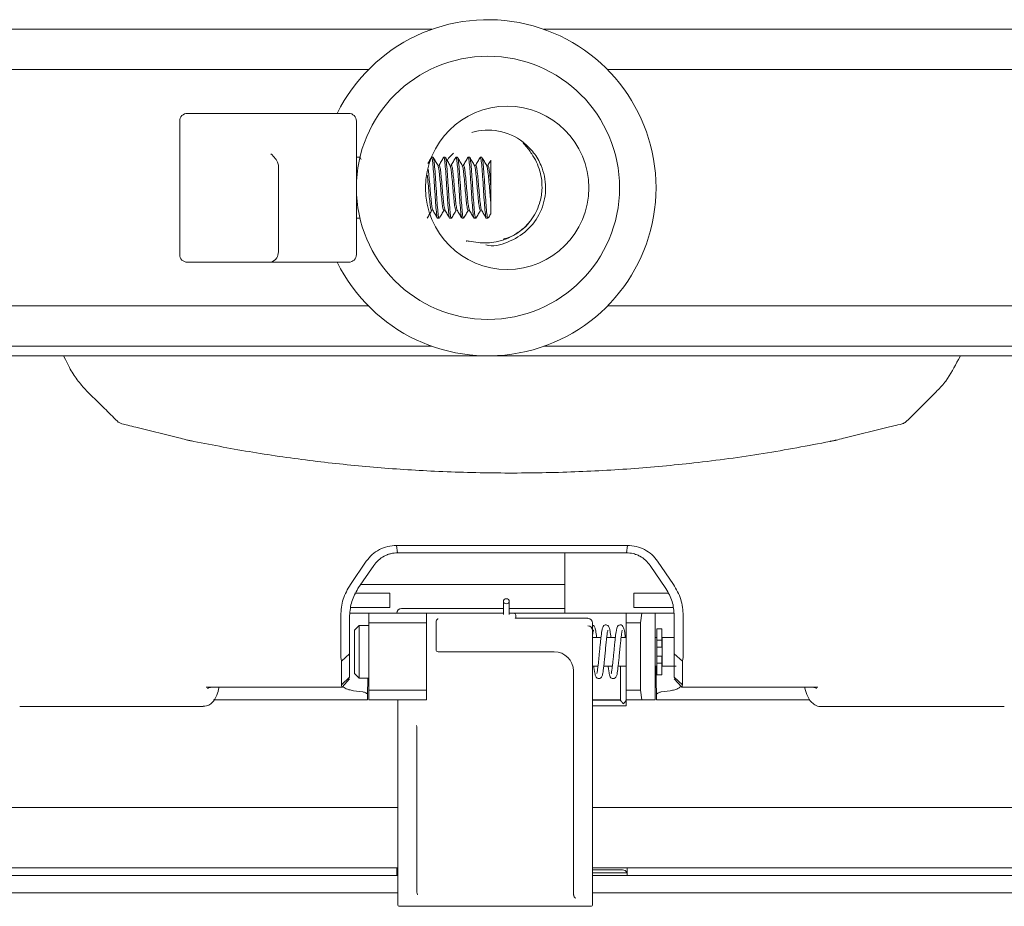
# Model space of a CAD drawing. Header units: millimetres. Extents: x 63 to 559, y 25 to 389.
# Tile 51 of 88: x 235 to 260, y 340 to 363. Entities that reach past the tile are written whole.
import ezdxf

# ---------------------------------------------------------------- set-up
doc = ezdxf.new("R2010")
doc.units = ezdxf.units.MM

msp = doc.modelspace()

# ---------------------------------------------------------------- linework, layer by layer
at = {"color": 7, "linetype": 'Continuous', "lineweight": 15}
for p, q in [((245.246, 362.382), (227.221, 362.382)), ((266.186, 362.382), (248.161, 362.382)), ((243.591, 361.332), (227.221, 361.332)), ((266.186, 361.332), (249.815, 361.332)), ((243.078, 360.194), (238.878, 360.194)), ((238.678, 359.053), (238.678, 359.994)), ((243.278, 359.994), (243.278, 356.519)), ((238.678, 358.79), (238.678, 359.053)), ((243.369, 359.051), (243.278, 359.051)), ((243.404, 358.995), (243.376, 359.043)), ((245.274, 359.051), (245.235, 359.051)), ((245.592, 359.051), (245.552, 359.051)), ((245.909, 359.051), (245.87, 359.051)), ((246.227, 359.051), (246.187, 359.051)), ((246.544, 359.051), (246.505, 359.051)), ((238.678, 358.483), (238.678, 358.79)), ((241.253, 358.799), (241.253, 358.79)), ((241.253, 358.79), (241.253, 358.483)), ((238.678, 356.776), (238.678, 358.483)), ((241.253, 358.483), (241.253, 356.776)), ((243.278, 357.463), (243.372, 357.463)), ((245.393, 357.463), (245.433, 357.463)), ((245.711, 357.463), (245.75, 357.463)), ((246.028, 357.473), (246.024, 357.466)), ((246.028, 357.463), (246.068, 357.463)), ((246.346, 357.463), (246.385, 357.463)), ((246.663, 357.463), (246.703, 357.463)), ((238.678, 356.524), (238.678, 356.776)), ((241.253, 356.776), (241.253, 356.589)), ((238.678, 356.519), (238.678, 356.524)), ((238.878, 356.319), (243.078, 356.319)), ((243.591, 355.182), (227.221, 355.182)), ((266.186, 355.182), (249.815, 355.182)), ((227.221, 354.132), (245.246, 354.132)), ((248.161, 354.132), (266.186, 354.132)), ((266.186, 353.882), (227.221, 353.882)), ((235.651, 353.882), (235.708, 353.789)), ((258.949, 353.789), (259.007, 353.882)), ((237.057, 352.179), (237.007, 352.229)), ((257.65, 352.229), (257.6, 352.179)), ((237.534, 352.025), (238.652, 351.75)), ((256.005, 351.75), (257.122, 352.025)), ((250.334, 348.949), (244.323, 348.949)), ((244.35, 348.757), (244.323, 348.949)), ((250.306, 348.757), (250.334, 348.949)), ((244.35, 348.757), (250.306, 348.757)), ((248.703, 348.757), (248.703, 347.182)), ((243.536, 348.537), (243.122, 347.933)), ((243.32, 347.825), (243.73, 348.429)), ((250.927, 348.429), (251.337, 347.825)), ((251.535, 347.933), (251.12, 348.537)), ((248.703, 347.932), (243.392, 347.932)), ((243.241, 347.707), (244.14, 347.707)), ((244.14, 347.707), (244.152, 347.707)), ((244.152, 347.332), (244.152, 347.707)), ((250.505, 347.707), (250.505, 347.332)), ((250.505, 347.707), (250.516, 347.707)), ((250.516, 347.707), (251.415, 347.707)), ((243.241, 347.332), (243.137, 347.332)), ((244.14, 347.332), (243.241, 347.332)), ((244.152, 347.332), (244.14, 347.332)), ((247.106, 347.495), (247.106, 347.152)), ((247.256, 347.152), (247.256, 347.495)), ((250.516, 347.332), (250.505, 347.332)), ((251.415, 347.332), (250.516, 347.332)), ((251.523, 347.332), (251.415, 347.332)), ((242.87, 347.122), (242.87, 346.151)), ((243.103, 347.182), (243.243, 347.182)), ((243.103, 346.151), (243.103, 347.122)), ((243.603, 347.182), (243.243, 347.182)), ((243.603, 346.932), (243.603, 347.182)), ((243.603, 347.182), (245.103, 347.182)), ((244.564, 347.307), (244.666, 347.307)), ((244.666, 347.307), (247.106, 347.307)), ((245.103, 347.182), (247.106, 347.182)), ((245.103, 347.182), (245.103, 346.932)), ((247.256, 347.307), (248.703, 347.307)), ((247.256, 347.182), (247.378, 347.182)), ((250.303, 347.182), (247.378, 347.182)), ((247.428, 347.132), (247.428, 347.1)), ((247.428, 347.1), (247.428, 347.057)), ((250.303, 347.182), (250.709, 347.182)), ((250.303, 346.932), (250.303, 347.182)), ((250.709, 347.182), (250.678, 346.932)), ((250.709, 347.182), (251.053, 347.182)), ((251.053, 347.182), (251.053, 344.932)), ((251.414, 347.182), (251.053, 347.182)), ((251.414, 347.182), (251.548, 347.182)), ((251.553, 347.122), (251.553, 346.151)), ((251.787, 346.151), (251.787, 347.122)), ((243.353, 346.869), (243.228, 346.744)), ((243.603, 346.869), (243.353, 346.869)), ((243.353, 346.869), (243.353, 345.494)), ((245.103, 346.932), (243.603, 346.932)), ((243.603, 346.932), (243.603, 345.182)), ((245.103, 346.932), (245.103, 345.182)), ((245.353, 346.829), (245.353, 346.965)), ((245.353, 346.232), (245.353, 346.829)), ((249.303, 347.053), (247.478, 347.053)), ((247.478, 347.053), (247.478, 347.051)), ((249.303, 347.051), (249.303, 347.053)), ((249.428, 346.925), (249.428, 346.731)), ((250.678, 346.932), (250.303, 346.932)), ((250.303, 346.932), (250.303, 345.182)), ((250.678, 345.182), (250.678, 346.932)), ((243.228, 345.619), (243.228, 346.744)), ((249.428, 346.731), (249.428, 340.484)), ((249.645, 346.557), (249.428, 346.557)), ((250.02, 346.557), (249.795, 346.557)), ((250.303, 346.557), (250.17, 346.557)), ((251.103, 346.557), (251.053, 346.557)), ((251.228, 346.782), (251.103, 346.782)), ((251.103, 346.782), (251.103, 346.482)), ((251.228, 346.782), (251.228, 346.482)), ((251.553, 346.557), (251.238, 346.557)), ((251.238, 345.807), (251.238, 346.557)), ((251.228, 346.482), (251.103, 346.482)), ((251.103, 346.482), (251.103, 346.369)), ((251.103, 346.369), (251.103, 345.994)), ((251.228, 346.301), (251.103, 346.301)), ((251.228, 346.482), (251.228, 346.301)), ((251.238, 346.419), (251.228, 346.419)), ((243.103, 346.128), (242.891, 345.935)), ((243.103, 345.517), (243.103, 346.128)), ((245.478, 346.182), (245.403, 346.182)), ((248.428, 346.182), (245.478, 346.182)), ((251.228, 346.063), (251.103, 346.063)), ((251.228, 346.063), (251.228, 345.882)), ((251.553, 346.128), (251.766, 345.935)), ((251.553, 346.128), (251.553, 345.517)), ((242.891, 345.935), (242.89, 345.324)), ((249.428, 345.807), (249.568, 345.807)), ((249.718, 345.807), (249.943, 345.807)), ((250.093, 345.807), (250.303, 345.807)), ((250.153, 345.807), (250.153, 344.921)), ((251.053, 345.807), (251.103, 345.807)), ((251.089, 345.053), (251.076, 345.807)), ((251.103, 345.994), (251.103, 345.882)), ((251.228, 345.882), (251.103, 345.882)), ((251.103, 345.882), (251.103, 345.582)), ((251.228, 345.944), (251.238, 345.944)), ((251.228, 345.882), (251.228, 345.582)), ((251.238, 345.807), (251.603, 345.807)), ((251.767, 345.324), (251.766, 345.935)), ((243.228, 345.619), (243.353, 345.494)), ((248.928, 340.484), (248.928, 345.682)), ((251.103, 345.582), (251.228, 345.582)), ((243.103, 345.517), (242.89, 345.324)), ((243.103, 345.48), (242.911, 345.257)), ((243.353, 345.494), (243.603, 345.494)), ((243.576, 345.494), (243.568, 345.053)), ((251.553, 345.517), (251.767, 345.324)), ((251.553, 345.48), (251.746, 345.257)), ((239.366, 345.257), (242.911, 345.257)), ((243.207, 345.167), (243.444, 345.137)), ((243.568, 345.041), (243.566, 344.963)), ((243.568, 345.041), (243.568, 345.053)), ((243.603, 345.182), (245.103, 345.182)), ((243.603, 344.932), (243.603, 345.182)), ((245.103, 345.182), (245.103, 344.932)), ((250.303, 345.182), (250.678, 345.182)), ((250.303, 344.932), (250.303, 345.182)), ((250.678, 345.182), (250.709, 344.932)), ((251.09, 344.963), (251.089, 345.053)), ((251.212, 345.137), (251.449, 345.167)), ((251.746, 345.257), (255.291, 345.257)), ((234.513, 344.757), (238.305, 344.757)), ((238.305, 344.757), (239.287, 344.757)), ((243.566, 344.932), (239.56, 344.932)), ((245.103, 344.932), (243.603, 344.932)), ((244.353, 344.506), (244.353, 344.932)), ((249.428, 344.932), (250.153, 344.932)), ((250.153, 344.924), (249.428, 344.924)), ((249.428, 344.775), (250.298, 344.775)), ((250.298, 344.91), (250.298, 344.775)), ((250.303, 344.85), (250.303, 344.932)), ((250.709, 344.932), (250.303, 344.932)), ((251.053, 344.932), (250.709, 344.932)), ((255.084, 344.932), (251.091, 344.932)), ((255.37, 344.757), (256.351, 344.757)), ((256.351, 344.757), (260.144, 344.757)), ((244.353, 344.341), (244.353, 344.506)), ((244.353, 344.27), (244.353, 344.341)), ((244.353, 343.683), (244.353, 344.27)), ((244.853, 344.186), (244.853, 343.683)), ((244.353, 343.63), (244.353, 343.683)), ((244.353, 340.484), (244.353, 343.63)), ((244.853, 343.683), (244.853, 343.63)), ((244.853, 343.63), (244.853, 340.484)), ((244.353, 342.132), (230.016, 342.132)), ((264.641, 342.132), (249.428, 342.132)), ((244.353, 340.557), (230.828, 340.557)), ((244.328, 340.432), (244.328, 340.557)), ((244.339, 340.432), (244.328, 340.432)), ((244.328, 340.432), (244.328, 340.357)), ((244.353, 340.432), (244.339, 340.432)), ((244.353, 340.431), (244.353, 340.484)), ((244.353, 339.629), (244.353, 340.431)), ((244.853, 340.484), (244.853, 340.431)), ((244.853, 340.431), (244.853, 339.928)), ((248.928, 340.431), (248.928, 340.484)), ((248.928, 339.878), (248.928, 340.431)), ((263.828, 340.557), (249.428, 340.557)), ((249.428, 340.507), (250.203, 340.507)), ((249.428, 340.484), (249.428, 340.431)), ((250.318, 340.432), (249.428, 340.432)), ((249.428, 340.431), (249.428, 339.629)), ((250.328, 340.432), (250.318, 340.432)), ((250.328, 340.557), (250.328, 340.432)), ((250.328, 340.357), (250.328, 340.432)), ((229.828, 340.357), (244.353, 340.357)), ((249.428, 340.357), (264.828, 340.357)), ((230.087, 339.907), (244.353, 339.907)), ((249.428, 339.907), (264.569, 339.907)), ((244.353, 339.607), (244.353, 339.629)), ((249.428, 339.629), (249.428, 339.607)), ((249.378, 339.557), (244.403, 339.557))]:
    msp.add_line(p, q, dxfattribs=at)
at = {"color": 7, "linetype": 'Continuous', "lineweight": 15, "flags": 128}
for points in [[(238.942, 351.678), (238.897, 351.689), (238.849, 351.701), (238.798, 351.714), (238.747, 351.726), (238.697, 351.738), (238.652, 351.75)], [(256.005, 351.75), (255.959, 351.738), (255.91, 351.726), (255.859, 351.714), (255.808, 351.701), (255.759, 351.689), (255.715, 351.678)], [(247.181, 347.43), (247.21, 347.435), (247.235, 347.449), (247.251, 347.47), (247.256, 347.495), (247.251, 347.52), (247.235, 347.541), (247.21, 347.555), (247.181, 347.56), (247.153, 347.555), (247.128, 347.541), (247.112, 347.52), (247.106, 347.495), (247.112, 347.47), (247.128, 347.449), (247.153, 347.435), (247.181, 347.43)]]:
    msp.add_lwpolyline(points, dxfattribs=at)
at = {"color": 7, "linetype": 'Continuous', "lineweight": 15}
for centre, radius in [((246.703, 358.257), 3.425), ((247.203, 358.257), 2.125)]:
    msp.add_circle(centre, radius, dxfattribs=at)
for centre, radius, start, end in [((246.703, 358.257), 4.375, 0, 153.7137), ((238.878, 359.994), 0.2, 90, 180), ((243.078, 359.994), 0.2, 0, 90), ((246.703, 358.257), 1.5, 52.3665, 106.2778), ((246.703, 358.257), 4.375, 206.2863, 0), ((238.878, 356.519), 0.2, 180, 270), ((243.078, 356.519), 0.2, 270, 0), ((244.453, 347.182), 0.125, 90, 179), ((247.378, 347.132), 0.05, 0, 90), ((245.403, 346.232), 0.05, 180, 270), ((248.428, 345.682), 0.5, 0, 90), ((250.294, 344.851), 0.00936, 297.159, 352.1514), ((244.453, 340.382), 0.125, 143.1301, 156.4218), ((250.203, 340.382), 0.125, 23.5782, 90), ((244.403, 339.607), 0.05, 180, 270), ((249.378, 339.607), 0.05, 270, 0)]:
    msp.add_arc(centre, radius, start, end, dxfattribs=at)
for centre, major_axis, ratio, start_param, end_param in [((249.303, 346.925), (0, 0.126), 0.99252, 4.712389, 6.283185), ((249.303, 346.731), (0, 0.126), 0.99252, 4.712389, 6.283185), ((244.803, 344.186), (0, 0.106), 0.471405, 4.712389, 5.472966), ((244.903, 339.928), (0, 0.1), 0.5, 1.570796, 2.331374), ((248.978, 339.878), (0, -0.0707), 0.707107, 4.712389, 4.983464)]:
    msp.add_ellipse(centre, major_axis=major_axis, ratio=ratio, start_param=start_param, end_param=end_param, dxfattribs=at)
for points, knots in [([(246.137, 356.868), (246.137, 356.868), (246.138, 356.868), (246.138, 356.869), (246.141, 356.871), (246.147, 356.873), (246.173, 356.873), (246.273, 356.856), (246.523, 356.813), (246.949, 356.828), (247.436, 357.018), (247.832, 357.377), (248.048, 357.792), (248.131, 358.242), (248.081, 358.7), (247.915, 359.046), (247.761, 359.258), (247.688, 359.345), (247.639, 359.403), (247.625, 359.425), (247.62, 359.433), (247.618, 359.438), (247.618, 359.441), (247.618, 359.443), (247.619, 359.445), (247.619, 359.445)], [0, 0, 0, 0, 0.000018, 0.000402, 0.000932, 0.001921, 0.005462, 0.019483, 0.076588, 0.191902, 0.327475, 0.451825, 0.57621, 0.663542, 0.785475, 0.907762, 0.939711, 0.978252, 0.991366, 0.995562, 0.996987, 0.998451, 0.999076, 0.999708, 1, 1, 1, 1]), ([(247.619, 359.445), (247.716, 359.358), (247.908, 359.186), (248.134, 358.786), (248.243, 358.266), (248.129, 357.677), (247.798, 357.171), (247.303, 356.853), (246.882, 356.72), (246.669, 356.765), (246.647, 356.77)], [0, 0, 0, 0, 0.1028787, 0.2044767, 0.360715, 0.5159036, 0.6710921, 0.8273305, 0.9822297, 1, 1, 1, 1]), ([(241.053, 359.144), (241.054, 359.144), (241.092, 359.105), (241.164, 359.03), (241.24, 358.913), (241.25, 358.831), (241.253, 358.799)], [0, 0, 0, 0, 0.003736, 0.404129, 0.764849, 1, 1, 1, 1]), ([(245.644, 358.964), (245.646, 358.967), (245.681, 359.045), (245.744, 359.105), (245.806, 359.162)], [0, 0, 0, 0, 0.036167, 1, 1, 1, 1]), ([(245.23, 359.047), (245.21, 359.013), (245.18, 358.961), (245.149, 358.908), (245.139, 358.891)], [0, 0, 0, 0, 0.663571, 1, 1, 1, 1]), ([(245.393, 357.473), (245.392, 357.47), (245.384, 357.451), (245.37, 357.537), (245.35, 357.725), (245.33, 358.004), (245.31, 358.318), (245.29, 358.625), (245.27, 358.873), (245.252, 359.029), (245.24, 359.037), (245.235, 359.041)], [0, 0, 0, 0, 0.024002, 0.149002, 0.274002, 0.399002, 0.524002, 0.649002, 0.774002, 0.899002, 1, 1, 1, 1]), ([(245.433, 357.473), (245.432, 357.47), (245.424, 357.451), (245.409, 357.537), (245.389, 357.725), (245.369, 358.004), (245.35, 358.318), (245.33, 358.625), (245.31, 358.873), (245.291, 359.029), (245.279, 359.037), (245.274, 359.041)], [0, 0, 0, 0, 0.024002, 0.149002, 0.274002, 0.399002, 0.524002, 0.649002, 0.774002, 0.899002, 1, 1, 1, 1]), ([(245.401, 358.837), (245.381, 358.872), (245.34, 358.941), (245.3, 359.011), (245.279, 359.046)], [0, 0, 0, 0, 0.499389, 1, 1, 1, 1]), ([(245.546, 359.045), (245.526, 359.011), (245.486, 358.942), (245.446, 358.873), (245.426, 358.838)], [0, 0, 0, 0, 0.500262, 1, 1, 1, 1]), ([(245.711, 357.473), (245.71, 357.47), (245.702, 357.451), (245.687, 357.537), (245.667, 357.725), (245.647, 358.004), (245.628, 358.319), (245.608, 358.624), (245.588, 358.877), (245.568, 359.023), (245.554, 359.075), (245.547, 359.043), (245.546, 359.04)], [0, 0, 0, 0, 0.0231438, 0.1436723, 0.2642019, 0.3847307, 0.5052597, 0.6257885, 0.7463175, 0.8668463, 0.9873743, 1, 1, 1, 1]), ([(245.75, 357.473), (245.749, 357.47), (245.741, 357.451), (245.727, 357.537), (245.707, 357.725), (245.687, 358.004), (245.667, 358.318), (245.647, 358.625), (245.627, 358.873), (245.609, 359.029), (245.597, 359.037), (245.592, 359.041)], [0, 0, 0, 0, 0.024002, 0.149002, 0.274002, 0.399002, 0.524002, 0.649002, 0.774002, 0.899002, 1, 1, 1, 1]), ([(245.718, 358.839), (245.697, 358.873), (245.657, 358.943), (245.616, 359.013), (245.596, 359.048)], [0, 0, 0, 0, 0.4991698, 1, 1, 1, 1]), ([(245.863, 359.044), (245.843, 359.009), (245.803, 358.94), (245.762, 358.871), (245.742, 358.836)], [0, 0, 0, 0, 0.5003424, 1, 1, 1, 1]), ([(246.021, 357.479), (246.016, 357.496), (246.004, 357.533), (245.985, 357.728), (245.965, 358.003), (245.945, 358.319), (245.925, 358.624), (245.905, 358.877), (245.886, 359.024), (245.871, 359.075), (245.864, 359.04), (245.863, 359.036)], [0, 0, 0, 0, 0.105482, 0.230564, 0.355644, 0.480724, 0.605804, 0.730885, 0.855965, 0.981045, 1, 1, 1, 1]), ([(246.068, 357.473), (246.067, 357.47), (246.059, 357.451), (246.044, 357.537), (246.024, 357.725), (246.004, 358.004), (245.985, 358.318), (245.965, 358.625), (245.945, 358.873), (245.926, 359.029), (245.914, 359.037), (245.909, 359.041)], [0, 0, 0, 0, 0.024002, 0.149002, 0.274002, 0.399002, 0.524002, 0.649002, 0.774002, 0.899002, 1, 1, 1, 1]), ([(246.034, 358.84), (246.014, 358.875), (245.973, 358.944), (245.933, 359.014), (245.913, 359.048)], [0, 0, 0, 0, 0.49933, 1, 1, 1, 1]), ([(246.18, 359.044), (246.16, 359.009), (246.12, 358.94), (246.08, 358.87), (246.059, 358.836)], [0, 0, 0, 0, 0.500446, 1, 1, 1, 1]), ([(246.346, 357.473), (246.345, 357.47), (246.337, 357.451), (246.322, 357.537), (246.302, 357.725), (246.282, 358.004), (246.263, 358.319), (246.243, 358.624), (246.223, 358.877), (246.203, 359.024), (246.189, 359.075), (246.181, 359.04), (246.18, 359.036)], [0, 0, 0, 0, 0.023016, 0.142877, 0.26274, 0.382602, 0.502464, 0.622326, 0.742188, 0.86205, 0.981912, 1, 1, 1, 1]), ([(246.385, 357.473), (246.384, 357.47), (246.376, 357.451), (246.362, 357.537), (246.342, 357.725), (246.322, 358.004), (246.302, 358.318), (246.282, 358.625), (246.262, 358.873), (246.244, 359.029), (246.232, 359.037), (246.227, 359.041)], [0, 0, 0, 0, 0.024002, 0.149002, 0.274002, 0.399002, 0.524002, 0.649002, 0.774002, 0.899002, 1, 1, 1, 1]), ([(246.353, 358.838), (246.333, 358.873), (246.292, 358.943), (246.251, 359.012), (246.231, 359.047)], [0, 0, 0, 0, 0.499131, 1, 1, 1, 1]), ([(246.499, 359.045), (246.479, 359.011), (246.438, 358.941), (246.398, 358.872), (246.378, 358.837)], [0, 0, 0, 0, 0.5005017, 1, 1, 1, 1]), ([(246.663, 357.473), (246.662, 357.47), (246.654, 357.451), (246.64, 357.537), (246.62, 357.725), (246.6, 358.004), (246.58, 358.319), (246.56, 358.624), (246.54, 358.877), (246.521, 359.023), (246.507, 359.075), (246.499, 359.043), (246.499, 359.04)], [0, 0, 0, 0, 0.023141, 0.143653, 0.264166, 0.384679, 0.505191, 0.625704, 0.746216, 0.866729, 0.987241, 1, 1, 1, 1]), ([(246.703, 357.473), (246.702, 357.47), (246.694, 357.451), (246.679, 357.537), (246.659, 357.725), (246.639, 358.004), (246.62, 358.318), (246.6, 358.625), (246.58, 358.873), (246.561, 359.029), (246.549, 359.037), (246.544, 359.041)], [0, 0, 0, 0, 0.024002, 0.149002, 0.274002, 0.399002, 0.524002, 0.649002, 0.774002, 0.899002, 1, 1, 1, 1]), ([(246.671, 358.838), (246.65, 358.872), (246.61, 358.941), (246.57, 359.01), (246.55, 359.044)], [0, 0, 0, 0, 0.499872, 1, 1, 1, 1]), ([(246.775, 358.974), (246.769, 358.963), (246.742, 358.918), (246.716, 358.873), (246.696, 358.838)], [0, 0, 0, 0, 0.230519, 1, 1, 1, 1]), ([(246.778, 358.972), (246.778, 358.97), (246.778, 358.967), (246.778, 358.861), (246.778, 358.697), (246.778, 358.498), (246.778, 358.363), (246.778, 358.303)], [0, 0, 0, 0, 0.177539, 0.402897, 0.620001, 0.82919, 1, 1, 1, 1]), ([(245.268, 357.679), (245.262, 357.692), (245.25, 357.72), (245.231, 357.866), (245.211, 358.069), (245.191, 358.304), (245.171, 358.526), (245.156, 358.682), (245.147, 358.728), (245.145, 358.74)], [0, 0, 0, 0, 0.141236, 0.302348, 0.463459, 0.62457, 0.785682, 0.946794, 1, 1, 1, 1]), ([(245.559, 357.686), (245.555, 357.679), (245.545, 357.657), (245.528, 357.722), (245.508, 357.864), (245.489, 358.069), (245.469, 358.302), (245.449, 358.53), (245.429, 358.711), (245.413, 358.817), (245.404, 358.824), (245.401, 358.827)], [0, 0, 0, 0, 0.068803, 0.19433, 0.319857, 0.445383, 0.57091, 0.696437, 0.821964, 0.947491, 1, 1, 1, 1]), ([(245.584, 357.683), (245.579, 357.695), (245.567, 357.723), (245.548, 357.866), (245.528, 358.069), (245.508, 358.303), (245.489, 358.53), (245.469, 358.713), (245.45, 358.828), (245.438, 358.834), (245.433, 358.837)], [0, 0, 0, 0, 0.106311, 0.23757, 0.368827, 0.500085, 0.631343, 0.762602, 0.893861, 1, 1, 1, 1]), ([(245.876, 357.685), (245.872, 357.678), (245.862, 357.658), (245.846, 357.722), (245.826, 357.864), (245.806, 358.069), (245.786, 358.302), (245.766, 358.53), (245.747, 358.711), (245.73, 358.818), (245.721, 358.826), (245.717, 358.828)], [0, 0, 0, 0, 0.064555, 0.189867, 0.315179, 0.44049, 0.565802, 0.691114, 0.816425, 0.941738, 1, 1, 1, 1]), ([(245.901, 357.685), (245.896, 357.697), (245.884, 357.724), (245.866, 357.866), (245.846, 358.069), (245.826, 358.303), (245.806, 358.53), (245.786, 358.713), (245.768, 358.828), (245.756, 358.834), (245.75, 358.837)], [0, 0, 0, 0, 0.102299, 0.234159, 0.366019, 0.497879, 0.629739, 0.761599, 0.89346, 1, 1, 1, 1]), ([(246.194, 357.686), (246.19, 357.679), (246.18, 357.657), (246.163, 357.722), (246.143, 357.864), (246.124, 358.069), (246.104, 358.302), (246.084, 358.53), (246.064, 358.711), (246.048, 358.819), (246.038, 358.826), (246.034, 358.829)], [0, 0, 0, 0, 0.068355, 0.192544, 0.316734, 0.440923, 0.565113, 0.689302, 0.813492, 0.937682, 1, 1, 1, 1]), ([(246.219, 357.684), (246.213, 357.696), (246.202, 357.724), (246.183, 357.866), (246.163, 358.069), (246.143, 358.303), (246.124, 358.53), (246.104, 358.713), (246.085, 358.828), (246.073, 358.835), (246.068, 358.837)], [0, 0, 0, 0, 0.103976, 0.235562, 0.367148, 0.498734, 0.63032, 0.761906, 0.893492, 1, 1, 1, 1]), ([(246.512, 357.687), (246.508, 357.679), (246.498, 357.657), (246.481, 357.722), (246.461, 357.864), (246.441, 358.069), (246.421, 358.302), (246.401, 358.53), (246.382, 358.711), (246.365, 358.817), (246.356, 358.825), (246.353, 358.827)], [0, 0, 0, 0, 0.070594, 0.195516, 0.320438, 0.445359, 0.570281, 0.695202, 0.820124, 0.945047, 1, 1, 1, 1]), ([(246.537, 357.681), (246.532, 357.694), (246.519, 357.722), (246.501, 357.866), (246.481, 358.069), (246.461, 358.303), (246.441, 358.53), (246.421, 358.713), (246.403, 358.828), (246.391, 358.835), (246.385, 358.837)], [0, 0, 0, 0, 0.1099629, 0.2406434, 0.3713234, 0.5020036, 0.632684, 0.7633645, 0.8940454, 1, 1, 1, 1]), ([(246.778, 357.875), (246.772, 357.939), (246.759, 358.067), (246.739, 358.303), (246.719, 358.53), (246.699, 358.711), (246.683, 358.817), (246.673, 358.825), (246.671, 358.827)], [0, 0, 0, 0, 0.183741, 0.367448, 0.551598, 0.735748, 0.919899, 1, 1, 1, 1]), ([(246.778, 358.303), (246.772, 358.379), (246.759, 358.53), (246.739, 358.713), (246.72, 358.828), (246.708, 358.835), (246.703, 358.837)], [0, 0, 0, 0, 0.2622676, 0.5244869, 0.7873389, 1, 1, 1, 1]), ([(245.235, 357.677), (245.233, 357.675), (245.225, 357.661), (245.211, 357.724), (245.191, 357.863), (245.171, 358.07), (245.151, 358.3), (245.136, 358.488), (245.126, 358.568), (245.124, 358.589)], [0, 0, 0, 0, 0.036802, 0.216103, 0.395403, 0.574703, 0.754003, 0.933303, 1, 1, 1, 1]), ([(246.778, 358.303), (246.778, 358.276), (246.778, 358.184), (246.778, 358.029), (246.778, 357.925), (246.778, 357.875)], [0, 0, 0, 0, 0.17311, 0.602252, 1, 1, 1, 1]), ([(246.778, 357.875), (246.778, 357.82), (246.778, 357.71), (246.778, 357.617), (246.778, 357.579), (246.778, 357.591), (246.778, 357.592)], [0, 0, 0, 0, 0.320345, 0.640707, 0.96139, 1, 1, 1, 1]), ([(245.121, 357.469), (245.142, 357.504), (245.182, 357.574), (245.222, 357.643), (245.243, 357.678)], [0, 0, 0, 0, 0.500563, 1, 1, 1, 1]), ([(245.268, 357.675), (245.288, 357.64), (245.328, 357.571), (245.368, 357.502), (245.388, 357.467)], [0, 0, 0, 0, 0.499706, 1, 1, 1, 1]), ([(245.438, 357.467), (245.458, 357.502), (245.498, 357.571), (245.539, 357.641), (245.559, 357.676)], [0, 0, 0, 0, 0.5006198, 1, 1, 1, 1]), ([(245.584, 357.677), (245.604, 357.642), (245.644, 357.573), (245.684, 357.504), (245.704, 357.47)], [0, 0, 0, 0, 0.4997, 1, 1, 1, 1]), ([(245.755, 357.466), (245.775, 357.501), (245.815, 357.571), (245.856, 357.64), (245.876, 357.675)], [0, 0, 0, 0, 0.5005171, 1, 1, 1, 1]), ([(245.901, 357.678), (245.921, 357.644), (245.961, 357.575), (246.001, 357.505), (246.022, 357.471)], [0, 0, 0, 0, 0.499609, 1, 1, 1, 1]), ([(246.072, 357.466), (246.092, 357.501), (246.133, 357.571), (246.174, 357.641), (246.194, 357.676)], [0, 0, 0, 0, 0.50117, 1, 1, 1, 1]), ([(246.218, 357.678), (246.239, 357.643), (246.279, 357.574), (246.319, 357.504), (246.34, 357.47)], [0, 0, 0, 0, 0.4995145, 1, 1, 1, 1]), ([(246.391, 357.468), (246.411, 357.503), (246.451, 357.572), (246.492, 357.642), (246.512, 357.676)], [0, 0, 0, 0, 0.500473, 1, 1, 1, 1]), ([(246.537, 357.676), (246.557, 357.641), (246.597, 357.572), (246.638, 357.502), (246.658, 357.468)], [0, 0, 0, 0, 0.499491, 1, 1, 1, 1]), ([(246.71, 357.471), (246.73, 357.505), (246.753, 357.546), (246.777, 357.586), (246.78, 357.592)], [0, 0, 0, 0, 0.856818, 1, 1, 1, 1]), ([(247.798, 357.39), (247.791, 357.379), (247.729, 357.283), (247.557, 357.14), (247.326, 356.987), (247.16, 356.94), (247.096, 356.922)], [0, 0, 0, 0, 0.042283, 0.400303, 0.767399, 1, 1, 1, 1]), ([(241.253, 356.589), (241.241, 356.533), (241.211, 356.394), (241.109, 356.338), (241.054, 356.325), (241.053, 356.325)], [0, 0, 0, 0, 0.408789, 0.995166, 1, 1, 1, 1]), ([(237.007, 352.229), (236.898, 352.339), (236.647, 352.59), (236.302, 352.918), (236.004, 353.254), (235.823, 353.531), (235.739, 353.719), (235.708, 353.789)], [0, 0, 0, 0, 0.226344, 0.521422, 0.705667, 0.890064, 1, 1, 1, 1]), ([(258.949, 353.789), (258.849, 353.594), (258.698, 353.295), (258.394, 352.965), (258.063, 352.643), (257.813, 352.392), (257.65, 352.229)], [0, 0, 0, 0, 0.313873, 0.478223, 0.662266, 1, 1, 1, 1]), ([(237.174, 352.114), (237.147, 352.123), (237.104, 352.137), (237.071, 352.167), (237.057, 352.179)], [0, 0, 0, 0, 0.601322, 1, 1, 1, 1]), ([(237.534, 352.025), (237.466, 352.042), (237.347, 352.071), (237.225, 352.101), (237.174, 352.114)], [0, 0, 0, 0, 0.580492, 1, 1, 1, 1]), ([(257.483, 352.114), (257.412, 352.096), (257.29, 352.066), (257.172, 352.037), (257.122, 352.025)], [0, 0, 0, 0, 0.580088, 1, 1, 1, 1]), ([(257.6, 352.179), (257.575, 352.159), (257.541, 352.131), (257.496, 352.118), (257.483, 352.114)], [0, 0, 0, 0, 0.7165616, 1, 1, 1, 1]), ([(239.05, 351.656), (239.03, 351.66), (238.991, 351.668), (238.938, 351.679), (238.9, 351.687), (238.885, 351.69), (238.878, 351.691)], [0, 0, 0, 0, 0.3265419, 0.6168314, 0.8236373, 1, 1, 1, 1]), ([(255.778, 351.691), (255.771, 351.69), (255.756, 351.687), (255.72, 351.679), (255.675, 351.67), (255.634, 351.661), (255.613, 351.657), (255.607, 351.656)], [0, 0, 0, 0, 0.189235, 0.377306, 0.639779, 0.904964, 1, 1, 1, 1]), ([(255.607, 351.656), (255.032, 351.546), (253.877, 351.325), (252.136, 351.093), (250.426, 350.935), (248.744, 350.846), (247.035, 350.823), (245.352, 350.868), (243.72, 350.976), (242.138, 351.141), (240.572, 351.362), (239.557, 351.558), (239.05, 351.656)], [0, 0, 0, 0, 0.109398, 0.219681, 0.317885, 0.416087, 0.51715, 0.618214, 0.712445, 0.806677, 0.903337, 1, 1, 1, 1]), ([(244.323, 348.949), (244.246, 348.944), (244.092, 348.933), (243.875, 348.847), (243.681, 348.718), (243.584, 348.597), (243.536, 348.537)], [0, 0, 0, 0, 0.2500879, 0.5006129, 0.7504833, 1, 1, 1, 1]), ([(251.12, 348.537), (251.072, 348.597), (250.976, 348.718), (250.782, 348.847), (250.565, 348.933), (250.411, 348.944), (250.334, 348.949)], [0, 0, 0, 0, 0.248822, 0.498896, 0.749272, 1, 1, 1, 1]), ([(243.73, 348.429), (243.768, 348.477), (243.844, 348.573), (243.972, 348.659), (244.057, 348.698), (244.114, 348.719), (244.202, 348.747), (244.29, 348.753), (244.35, 348.757)], [0, 0, 0, 0, 0.2498058, 0.4997134, 0.6247831, 0.6379332, 0.7504495, 1, 1, 1, 1]), ([(250.306, 348.757), (250.367, 348.753), (250.449, 348.748), (250.534, 348.722), (250.591, 348.702), (250.683, 348.661), (250.813, 348.573), (250.889, 348.477), (250.927, 348.429)], [0, 0, 0, 0, 0.250189, 0.337066, 0.36255, 0.500779, 0.750889, 1, 1, 1, 1]), ([(243.122, 347.933), (243.05, 347.808), (242.904, 347.557), (242.882, 347.267), (242.87, 347.122)], [0, 0, 0, 0, 0.499242, 1, 1, 1, 1]), ([(251.787, 347.122), (251.775, 347.267), (251.753, 347.557), (251.607, 347.807), (251.535, 347.933)], [0, 0, 0, 0, 0.498401, 1, 1, 1, 1]), ([(243.103, 347.122), (243.113, 347.248), (243.133, 347.499), (243.257, 347.717), (243.32, 347.825)], [0, 0, 0, 0, 0.500936, 1, 1, 1, 1]), ([(251.337, 347.825), (251.4, 347.716), (251.524, 347.499), (251.544, 347.247), (251.553, 347.122)], [0, 0, 0, 0, 0.501424, 1, 1, 1, 1]), ([(244.453, 347.307), (244.455, 347.307), (244.458, 347.307), (244.479, 347.307), (244.511, 347.307), (244.541, 347.307), (244.559, 347.307), (244.564, 347.307)], [0, 0, 0, 0, 0.2319856, 0.4639828, 0.695938, 0.9278926, 1, 1, 1, 1]), ([(247.478, 347.053), (247.47, 347.053), (247.452, 347.054), (247.43, 347.057), (247.418, 347.06), (247.412, 347.062), (247.413, 347.062), (247.413, 347.062)], [0, 0, 0, 0, 0.2753873, 0.5623771, 0.7774972, 0.9414819, 1, 1, 1, 1]), ([(245.353, 346.965), (245.354, 346.973), (245.356, 346.991), (245.371, 347.017), (245.389, 347.032), (245.401, 347.038), (245.403, 347.039), (245.403, 347.039)], [0, 0, 0, 0, 0.199291, 0.482683, 0.884343, 0.991213, 1, 1, 1, 1]), ([(249.531, 346.557), (249.529, 346.573), (249.519, 346.653), (249.503, 346.755), (249.485, 346.821), (249.463, 346.856), (249.448, 346.866), (249.445, 346.867)], [0, 0, 0, 0, 0.099294, 0.510376, 0.83718, 0.969765, 1, 1, 1, 1]), ([(249.906, 346.557), (249.898, 346.615), (249.884, 346.721), (249.869, 346.795), (249.845, 346.847), (249.805, 346.882), (249.753, 346.884), (249.709, 346.856), (249.687, 346.809), (249.666, 346.72), (249.646, 346.573), (249.629, 346.409), (249.615, 346.274), (249.602, 346.135), (249.589, 346.001), (249.577, 345.877), (249.564, 345.77), (249.552, 345.689), (249.544, 345.64), (249.538, 345.616), (249.538, 345.614), (249.539, 345.613)], [0, 0, 0, 0, 0.090352, 0.162718, 0.196422, 0.231177, 0.264066, 0.289187, 0.337561, 0.415374, 0.521662, 0.576446, 0.632149, 0.687628, 0.74158, 0.795599, 0.85015, 0.901406, 0.943743, 0.978624, 1, 1, 1, 1]), ([(250.28, 346.557), (250.279, 346.572), (250.269, 346.652), (250.251, 346.755), (250.224, 346.839), (250.18, 346.882), (250.127, 346.883), (250.086, 346.857), (250.062, 346.811), (250.043, 346.731), (250.024, 346.598), (250.008, 346.447), (249.995, 346.316), (249.981, 346.177), (249.968, 346.038), (249.955, 345.904), (249.941, 345.787), (249.928, 345.697), (249.92, 345.642), (249.913, 345.615), (249.913, 345.613), (249.913, 345.612)], [0, 0, 0, 0, 0.020566, 0.111932, 0.181996, 0.231056, 0.264801, 0.28976, 0.335524, 0.408151, 0.507978, 0.560478, 0.614846, 0.670609, 0.726363, 0.782475, 0.84065, 0.896098, 0.941383, 0.978062, 1, 1, 1, 1]), ([(249.428, 346.62), (249.43, 346.632), (249.435, 346.67), (249.441, 346.71), (249.452, 346.743), (249.446, 346.741), (249.445, 346.74)], [0, 0, 0, 0, 0.183258, 0.550183, 0.874485, 1, 1, 1, 1]), ([(249.458, 345.807), (249.459, 345.794), (249.469, 345.703), (249.488, 345.602), (249.505, 345.537), (249.533, 345.5), (249.562, 345.484), (249.593, 345.481), (249.63, 345.49), (249.672, 345.533), (249.687, 345.597), (249.708, 345.716), (249.725, 345.86), (249.74, 346.003), (249.755, 346.167), (249.771, 346.333), (249.786, 346.478), (249.798, 346.59), (249.811, 346.672), (249.818, 346.721), (249.828, 346.75), (249.824, 346.748), (249.823, 346.747)], [0, 0, 0, 0, 0.0183329, 0.1280274, 0.1991586, 0.2222748, 0.2480135, 0.2633525, 0.2799189, 0.3132297, 0.3872849, 0.4814311, 0.5383454, 0.6001922, 0.6674745, 0.7370306, 0.799482, 0.8553848, 0.9061833, 0.9506415, 0.9883697, 1, 1, 1, 1]), ([(249.833, 345.807), (249.834, 345.798), (249.839, 345.747), (249.852, 345.655), (249.871, 345.567), (249.891, 345.515), (249.928, 345.487), (249.958, 345.481), (249.998, 345.486), (250.065, 345.55), (250.071, 345.655), (250.099, 345.841), (250.116, 346.018), (250.131, 346.181), (250.148, 346.346), (250.163, 346.493), (250.175, 346.606), (250.188, 346.685), (250.195, 346.729), (250.201, 346.749), (250.198, 346.748), (250.197, 346.748)], [0, 0, 0, 0, 0.012905, 0.070099, 0.159406, 0.214478, 0.240781, 0.258567, 0.279277, 0.321379, 0.438548, 0.541083, 0.600437, 0.665592, 0.735462, 0.798826, 0.856064, 0.90799, 0.953282, 0.99144, 1, 1, 1, 1]), ([(242.87, 346.151), (242.87, 346.13), (242.871, 346.086), (242.875, 346.026), (242.882, 345.972), (242.888, 345.948), (242.891, 345.935)], [0, 0, 0, 0, 0.247784, 0.501414, 0.739931, 1, 1, 1, 1]), ([(243.103, 346.128), (243.103, 346.129), (243.103, 346.132), (243.103, 346.138), (243.103, 346.144), (243.103, 346.149), (243.103, 346.151)], [0, 0, 0, 0, 0.249366, 0.500426, 0.750435, 1, 1, 1, 1]), ([(251.553, 346.151), (251.553, 346.149), (251.553, 346.144), (251.553, 346.138), (251.553, 346.132), (251.553, 346.129), (251.553, 346.128)], [0, 0, 0, 0, 0.248261, 0.499711, 0.750106, 1, 1, 1, 1]), ([(251.766, 345.935), (251.769, 345.948), (251.775, 345.972), (251.781, 346.026), (251.786, 346.086), (251.786, 346.13), (251.787, 346.151)], [0, 0, 0, 0, 0.260058, 0.498548, 0.752077, 1, 1, 1, 1]), ([(242.89, 345.324), (242.893, 345.305), (242.9, 345.266), (242.907, 345.26), (242.911, 345.257)], [0, 0, 0, 0, 0.498663, 1, 1, 1, 1]), ([(242.931, 345.276), (242.94, 345.268), (242.975, 345.235), (243.073, 345.193), (243.166, 345.175), (243.207, 345.167)], [0, 0, 0, 0, 0.157244, 0.620331, 1, 1, 1, 1]), ([(251.449, 345.167), (251.489, 345.174), (251.567, 345.189), (251.668, 345.23), (251.714, 345.264), (251.735, 345.281)], [0, 0, 0, 0, 0.342973, 0.684791, 1, 1, 1, 1]), ([(251.746, 345.257), (251.749, 345.26), (251.757, 345.266), (251.764, 345.304), (251.767, 345.324)], [0, 0, 0, 0, 0.497807, 1, 1, 1, 1]), ([(239.289, 344.765), (239.319, 344.765), (239.396, 344.764), (239.499, 344.83), (239.585, 344.927), (239.653, 345.059), (239.687, 345.186), (239.706, 345.257)], [0, 0, 0, 0, 0.114473, 0.287431, 0.473236, 0.706751, 1, 1, 1, 1]), ([(239.404, 345.226), (239.403, 345.226), (239.403, 345.224), (239.414, 345.238), (239.443, 345.257), (239.468, 345.254), (239.476, 345.254)], [0, 0, 0, 0, 0.130182, 0.416307, 0.791985, 1, 1, 1, 1]), ([(243.568, 345.053), (243.566, 345.064), (243.562, 345.083), (243.53, 345.109), (243.49, 345.128), (243.459, 345.134), (243.444, 345.137)], [0, 0, 0, 0, 0.298162, 0.557676, 0.799789, 1, 1, 1, 1]), ([(251.212, 345.137), (251.199, 345.134), (251.173, 345.13), (251.138, 345.115), (251.11, 345.096), (251.092, 345.075), (251.09, 345.06), (251.089, 345.053)], [0, 0, 0, 0, 0.186585, 0.372583, 0.573792, 0.801764, 1, 1, 1, 1]), ([(254.95, 345.257), (254.952, 345.249), (254.969, 345.154), (255.017, 345.032), (255.095, 344.89), (255.204, 344.797), (255.309, 344.748), (255.362, 344.76), (255.368, 344.761)], [0, 0, 0, 0, 0.027689, 0.347515, 0.597494, 0.788271, 0.977833, 1, 1, 1, 1]), ([(255.184, 345.254), (255.189, 345.255), (255.209, 345.258), (255.237, 345.242), (255.253, 345.226), (255.254, 345.225), (255.254, 345.225)], [0, 0, 0, 0, 0.116959, 0.508951, 0.784736, 1, 1, 1, 1]), ([(243.566, 344.963), (243.566, 344.952), (243.566, 344.934), (243.566, 344.933), (243.566, 344.932)], [0, 0, 0, 0, 0.6807, 1, 1, 1, 1]), ([(250.221, 344.83), (250.221, 344.831), (250.22, 344.835), (250.211, 344.846), (250.195, 344.863), (250.175, 344.886), (250.162, 344.904), (250.154, 344.916), (250.154, 344.92), (250.154, 344.921)], [0, 0, 0, 0, 0.023353, 0.075461, 0.311023, 0.546459, 0.731319, 0.880297, 1, 1, 1, 1]), ([(250.298, 344.91), (250.297, 344.907), (250.292, 344.899), (250.277, 344.88), (250.258, 344.86), (250.244, 344.844), (250.237, 344.836), (250.236, 344.831), (250.236, 344.83)], [0, 0, 0, 0, 0.1171401, 0.3755824, 0.7336472, 0.8525142, 0.9720186, 1, 1, 1, 1]), ([(251.091, 344.932), (251.091, 344.935), (251.091, 344.938), (251.09, 344.957), (251.09, 344.963)], [0, 0, 0, 0, 0.680729, 1, 1, 1, 1]), ([(248.978, 339.77), (248.978, 339.771), (248.973, 339.776), (248.959, 339.793), (248.941, 339.822), (248.933, 339.848), (248.93, 339.859)], [0, 0, 0, 0, 0.010208, 0.269333, 0.699859, 1, 1, 1, 1])]:
    msp.add_open_spline(points, degree=3, knots=knots, dxfattribs=at)

doc.saveas('drawing.dxf')
